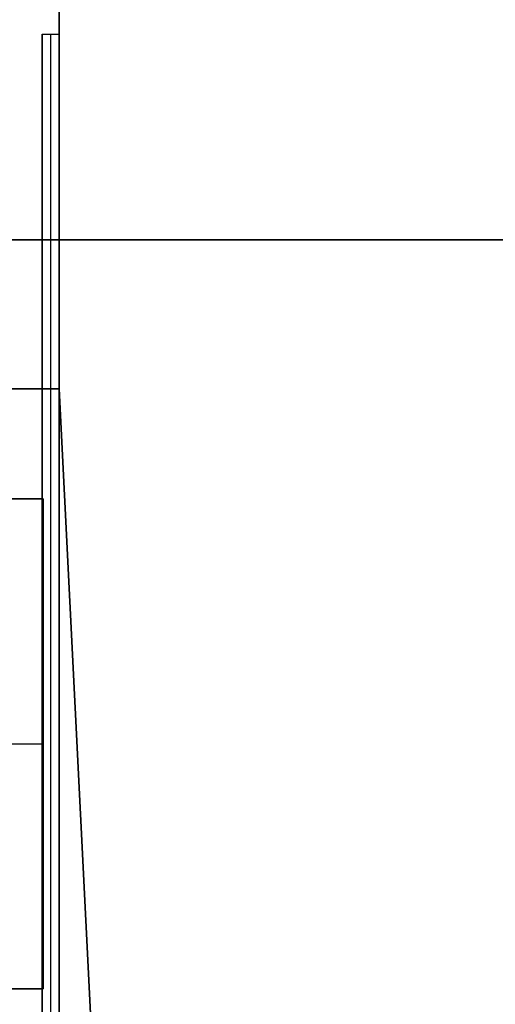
# Model space of a CAD drawing. Extents: x -64 to 57, y 4 to 161.
# Tile 166 of 256: x -52.55 to -51.15, y 139.3 to 142.21. Entities that reach past the tile are written whole.
import ezdxf

# ---------------------------------------------------------------- set-up
doc = ezdxf.new("R2010")
doc.units = 0
doc.layers.add('DEFAULT', color=7, linetype='CONTINUOUS')

msp = doc.modelspace()

# ---------------------------------------------------------------- linework, layer by layer
at = {"layer": 'DEFAULT', "color": 92}
for p, q in [((-52.4363, 81.754, 55.0359), (-52.4363, 156.6942, 55.0359)), ((-52.4363, 142.1646, 65.5634), (-52.4363, 152.5542, 65.5634)), ((-52.4363, 147.1942, 51.8088), (-52.4363, 142.1645, 51.8088)), ((-52.4863, 135.5829, 65.5634), (-52.4863, 142.1646, 65.5634)), ((-52.4863, 142.1646, 65.5634), (-52.4363, 142.1646, 65.5634)), ((-52.4863, 142.1646, 65.5634), (-52.4863, 136.2165, 63.622)), ((-52.4363, 142.1645, 51.8088), (-52.4863, 142.1645, 51.8088)), ((-52.4863, 142.1645, 51.8088), (-52.4863, 135.5829, 51.8089)), ((-52.4863, 142.1645, 51.8088), (-52.4863, 136.2165, 53.7502)), ((-52.4613, 136.2165, 63.622), (-52.4613, 142.1646, 65.5634)), ((-52.4613, 136.2165, 53.7502), (-52.4613, 142.1645, 51.8088)), ((-52.4363, 136.2165, 63.622), (-52.4363, 142.1646, 65.5634)), ((-52.4363, 142.1645, 51.8088), (-52.4363, 136.2165, 53.7502))]:
    msp.add_line(p, q, dxfattribs=at)
at = {"layer": 'DEFAULT', "color": 250}
for p, q in [((-59.7469, 141.5563, 37.5166), (-48.0469, 141.5563, 37.5166)), ((-48.0469, 141.5563, 44.6266), (-59.7469, 141.5563, 44.6266)), ((-59.7469, 141.5563, 41.0716), (-48.0469, 141.5563, 41.0716))]:
    msp.add_line(p, q, dxfattribs=at)
at = {"layer": 'DEFAULT', "color": 7}
for p, q in [((-52.4363, 141.1156, 51.1084), (-54.0363, 141.1156, 51.1084)), ((-54.0363, 141.1156, 66.2634), (-52.4363, 141.1156, 66.2634)), ((-54.0363, 141.1156, 65.7634), (-52.4363, 141.1156, 65.7634)), ((-54.0363, 141.1156, 51.6084), (-52.4363, 141.1156, 51.6084)), ((-54.0363, 141.1156, 66.0134), (-52.4363, 141.1156, 66.0134)), ((-52.4363, 141.1156, 51.3584), (-54.0363, 141.1156, 51.3584)), ((-52.4363, 141.1156, 66.2634), (-52.1863, 136.1156, 66.2634)), ((-52.4363, 141.1156, 66.2634), (-52.4363, 141.1156, 65.7634)), ((-52.4363, 141.1156, 65.7634), (-52.1863, 136.1156, 65.7634)), ((-52.4363, 141.1156, 51.6084), (-52.4363, 141.1156, 51.1084)), ((-52.1863, 136.1156, 51.1084), (-52.4363, 141.1156, 51.1084)), ((-52.4363, 141.1156, 51.6084), (-52.1863, 136.1156, 51.6084)), ((-52.4363, 141.1156, 66.0134), (-52.1863, 136.1156, 66.0134)), ((-52.1863, 136.1156, 51.3584), (-52.4363, 141.1156, 51.3584))]:
    msp.add_line(p, q, dxfattribs=at)
at = {"layer": 'DEFAULT', "color": 8}
for p, q in [((-52.4831, 140.7907, 35.1806), (-54.6831, 140.7907, 35.1806)), ((-54.6831, 140.7907, 35.8806), (-52.4831, 140.7907, 35.8806)), ((-54.6831, 140.7907, 35.5306), (-52.4831, 140.7907, 35.5306)), ((-52.4831, 139.3407, 35.1806), (-52.4831, 140.7907, 35.1806)), ((-52.4831, 140.7907, 35.8806), (-52.4831, 140.7907, 35.1806)), ((-52.4831, 140.7907, 35.8806), (-52.4831, 139.3407, 35.8806)), ((-52.4831, 139.3407, 35.5306), (-52.4831, 140.7907, 35.5306)), ((-54.6831, 140.0657, 35.1806), (-52.4831, 140.0657, 35.1806)), ((-54.6831, 140.0657, 35.8806), (-52.4831, 140.0657, 35.8806)), ((-52.4831, 140.0657, 35.8806), (-52.4831, 140.0657, 35.1806)), ((-54.6831, 139.3407, 35.1806), (-52.4831, 139.3407, 35.1806)), ((-52.4831, 139.3407, 35.8806), (-54.6831, 139.3407, 35.8806)), ((-54.6831, 139.3407, 35.5306), (-52.4831, 139.3407, 35.5306)), ((-52.4831, 139.3407, 35.8806), (-52.4831, 139.3407, 35.1806))]:
    msp.add_line(p, q, dxfattribs=at)

doc.saveas('drawing.dxf')
